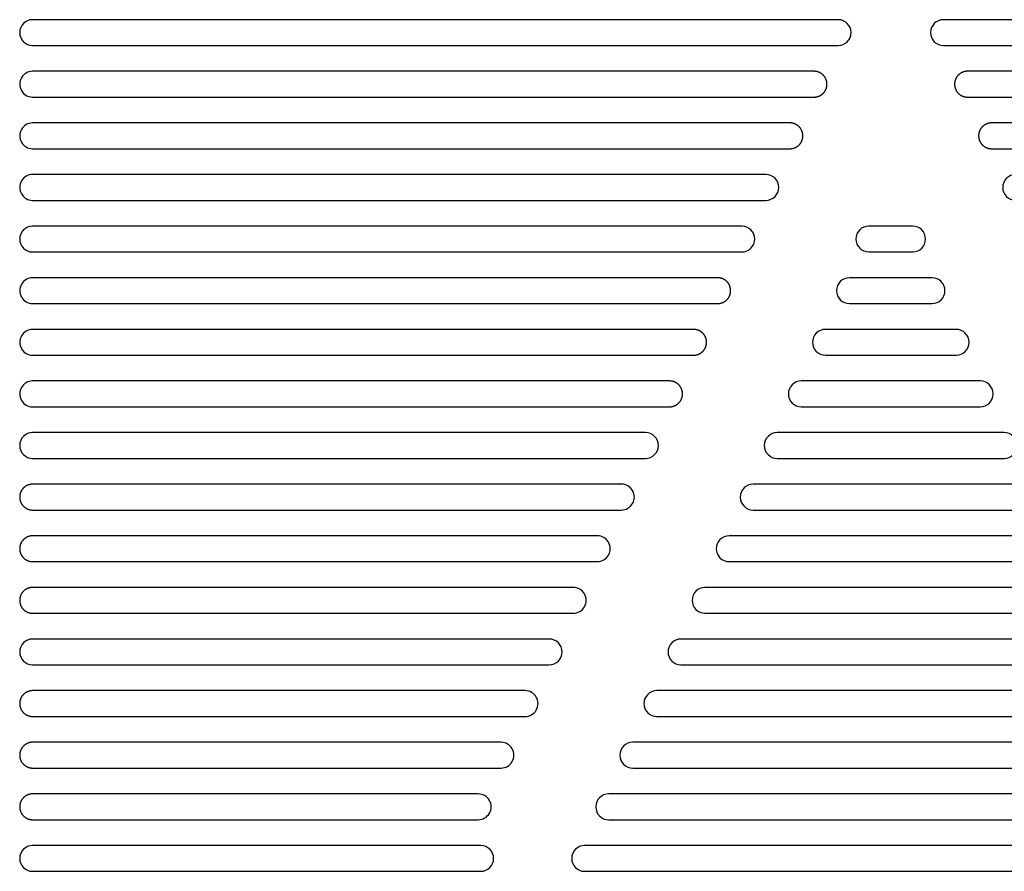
# Model space of a CAD drawing. Extents: x 11880 to 25577, y 6756 to 10446.
# Tile 31 of 87: x 20299 to 20375, y 7417 to 7483. Entities that reach past the tile are written whole.
import ezdxf

# ---------------------------------------------------------------- set-up
doc = ezdxf.new("R2010")
doc.units = 0
doc.header["$MEASUREMENT"] = 0
doc.layers.add('HAIRLINE', color=178, linetype='CONTINUOUS')

msp = doc.modelspace()

# ---------------------------------------------------------------- linework, layer by layer
at = {"layer": 'HAIRLINE'}
for p, q in [((20362.319, 7483.233, 1383.948), (20299.9, 7483.233, 1383.948)), ((20432.9, 7483.233, 1383.948), (20370.475, 7483.233, 1383.948)), ((20299.9, 7481.233, 1383.948), (20362.319, 7481.233, 1383.948)), ((20370.475, 7481.233, 1383.948), (20432.9, 7481.233, 1383.948)), ((20299.9, 7477.233, 1383.948), (20360.453, 7477.233, 1383.948)), ((20372.341, 7477.233, 1383.948), (20432.9, 7477.233, 1383.948)), ((20299.9, 7473.233, 1383.948), (20358.588, 7473.233, 1383.948)), ((20374.207, 7473.233, 1383.948), (20432.9, 7473.233, 1383.948)), ((20356.722, 7471.233, 1383.948), (20299.9, 7471.233, 1383.948)), ((20299.9, 7469.233, 1383.948), (20356.722, 7469.233, 1383.948)), ((20354.856, 7467.233, 1383.948), (20299.9, 7467.233, 1383.948)), ((20368.095, 7467.235, 1383.948), (20364.699, 7467.235, 1383.948)), ((20299.9, 7465.233, 1383.948), (20354.856, 7465.233, 1383.948)), ((20364.699, 7465.235, 1383.948), (20368.095, 7465.235, 1383.948)), ((20369.599, 7463.233, 1383.948), (20363.196, 7463.233, 1383.948)), ((20299.9, 7461.233, 1383.948), (20352.991, 7461.233, 1383.948)), ((20363.196, 7461.233, 1383.948), (20369.599, 7461.233, 1383.948)), ((20371.464, 7459.233, 1383.948), (20361.33, 7459.233, 1383.948)), ((20299.9, 7457.233, 1383.948), (20351.125, 7457.233, 1383.948)), ((20361.33, 7457.233, 1383.948), (20371.464, 7457.233, 1383.948)), ((20373.33, 7455.233, 1383.948), (20359.464, 7455.233, 1383.948)), ((20299.9, 7453.233, 1383.948), (20349.259, 7453.233, 1383.948)), ((20359.464, 7453.233, 1383.948), (20373.33, 7453.233, 1383.948)), ((20347.394, 7451.233, 1383.948), (20299.9, 7451.233, 1383.948)), ((20375.196, 7451.233, 1383.948), (20357.599, 7451.233, 1383.948)), ((20299.9, 7449.233, 1383.948), (20347.394, 7449.233, 1383.948)), ((20357.599, 7449.233, 1383.948), (20375.196, 7449.233, 1383.948)), ((20345.528, 7447.233, 1383.948), (20299.9, 7447.233, 1383.948)), ((20377.062, 7447.233, 1383.948), (20355.733, 7447.233, 1383.948)), ((20355.733, 7445.233, 1383.948), (20377.062, 7445.233, 1383.948)), ((20343.662, 7443.233, 1383.948), (20299.9, 7443.233, 1383.948)), ((20378.927, 7443.233, 1383.948), (20353.867, 7443.233, 1383.948)), ((20353.867, 7441.233, 1383.948), (20378.927, 7441.233, 1383.948)), ((20341.797, 7439.233, 1383.948), (20299.9, 7439.233, 1383.948)), ((20380.793, 7439.233, 1383.948), (20352.002, 7439.233, 1383.948)), ((20352.002, 7437.233, 1383.948), (20380.793, 7437.233, 1383.948)), ((20339.931, 7435.233, 1383.948), (20299.9, 7435.233, 1383.948)), ((20382.659, 7435.233, 1383.948), (20350.136, 7435.233, 1383.948)), ((20299.9, 7433.233, 1383.948), (20339.931, 7433.233, 1383.948)), ((20350.136, 7433.233, 1383.948), (20382.659, 7433.233, 1383.948)), ((20338.065, 7431.233, 1383.948), (20299.9, 7431.233, 1383.948)), ((20384.524, 7431.233, 1383.948), (20348.27, 7431.233, 1383.948)), ((20348.27, 7429.233, 1383.948), (20384.524, 7429.233, 1383.948)), ((20336.2, 7427.233, 1383.948), (20299.9, 7427.233, 1383.948)), ((20386.39, 7427.233, 1383.948), (20346.404, 7427.233, 1383.948)), ((20346.404, 7425.233, 1383.948), (20386.39, 7425.233, 1383.948)), ((20334.429, 7423.233, 1383.948), (20299.9, 7423.233, 1383.948)), ((20388.256, 7423.233, 1383.948), (20344.539, 7423.233, 1383.948)), ((20344.539, 7421.233, 1383.948), (20388.256, 7421.233, 1383.948)), ((20334.627, 7419.233, 1383.948), (20299.9, 7419.233, 1383.948)), ((20390.121, 7419.233, 1383.948), (20342.673, 7419.233, 1383.948)), ((20299.9, 7417.233, 1383.948), (20334.627, 7417.233, 1383.948)), ((20342.673, 7417.233, 1383.948), (20390.121, 7417.233, 1383.948))]:
    msp.add_line(p, q, dxfattribs=at)
for points in [[(20360.453, 7477.233), (20360.476, 7477.233), (20360.498, 7477.234), (20360.521, 7477.235), (20360.543, 7477.237), (20360.566, 7477.239), (20360.589, 7477.242), (20360.612, 7477.246), (20360.635, 7477.25), (20360.659, 7477.254), (20360.682, 7477.259), (20360.705, 7477.265), (20360.729, 7477.272), (20360.752, 7477.279), (20360.775, 7477.286), (20360.798, 7477.294), (20360.822, 7477.303), (20360.845, 7477.313), (20360.867, 7477.323), (20360.89, 7477.333), (20360.913, 7477.345), (20360.935, 7477.357), (20360.957, 7477.369), (20360.979, 7477.382), (20361.001, 7477.396), (20361.022, 7477.41), (20361.043, 7477.425), (20361.064, 7477.441), (20361.084, 7477.457), (20361.104, 7477.473), (20361.123, 7477.49), (20361.142, 7477.508), (20361.161, 7477.526), (20361.179, 7477.544), (20361.196, 7477.563), (20361.213, 7477.583), (20361.23, 7477.603), (20361.246, 7477.623), (20361.261, 7477.644), (20361.276, 7477.664), (20361.29, 7477.686), (20361.304, 7477.707), (20361.317, 7477.729), (20361.33, 7477.751), (20361.342, 7477.774), (20361.353, 7477.796), (20361.364, 7477.819), (20361.374, 7477.842), (20361.383, 7477.865), (20361.392, 7477.888), (20361.4, 7477.911), (20361.408, 7477.935), (20361.415, 7477.958), (20361.421, 7477.981), (20361.427, 7478.004), (20361.432, 7478.028), (20361.437, 7478.051), (20361.441, 7478.074), (20361.444, 7478.097), (20361.447, 7478.12), (20361.449, 7478.143), (20361.451, 7478.166), (20361.452, 7478.188), (20361.453, 7478.211), (20361.453, 7478.233), (20361.453, 7478.255), (20361.452, 7478.278), (20361.451, 7478.3), (20361.449, 7478.323), (20361.447, 7478.346), (20361.444, 7478.369), (20361.441, 7478.392), (20361.437, 7478.415), (20361.432, 7478.438), (20361.427, 7478.461), (20361.421, 7478.485), (20361.415, 7478.508), (20361.408, 7478.531), (20361.4, 7478.555), (20361.392, 7478.578), (20361.383, 7478.601), (20361.374, 7478.624), (20361.364, 7478.647), (20361.353, 7478.67), (20361.342, 7478.692), (20361.33, 7478.715), (20361.317, 7478.737), (20361.304, 7478.759), (20361.29, 7478.78), (20361.276, 7478.801), (20361.261, 7478.822), (20361.246, 7478.843), (20361.23, 7478.863), (20361.213, 7478.883), (20361.196, 7478.903), (20361.179, 7478.922), (20361.161, 7478.94), (20361.142, 7478.958), (20361.123, 7478.976), (20361.104, 7478.993), (20361.084, 7479.009), (20361.064, 7479.025), (20361.043, 7479.041), (20361.022, 7479.056), (20361.001, 7479.07), (20360.979, 7479.084), (20360.957, 7479.097), (20360.935, 7479.109), (20360.913, 7479.121), (20360.89, 7479.133), (20360.867, 7479.143), (20360.845, 7479.153), (20360.822, 7479.163), (20360.798, 7479.172), (20360.775, 7479.18), (20360.752, 7479.187), (20360.729, 7479.194), (20360.705, 7479.201), (20360.682, 7479.207), (20360.659, 7479.212), (20360.635, 7479.216), (20360.612, 7479.22), (20360.589, 7479.224), (20360.566, 7479.227), (20360.543, 7479.229), (20360.521, 7479.231), (20360.498, 7479.232), (20360.476, 7479.233), (20299.9, 7479.233)], [(20432.9, 7479.233), (20372.319, 7479.233), (20372.296, 7479.232), (20372.274, 7479.231), (20372.251, 7479.229), (20372.228, 7479.227), (20372.205, 7479.224), (20372.182, 7479.22), (20372.159, 7479.216), (20372.136, 7479.212), (20372.112, 7479.207), (20372.089, 7479.201), (20372.066, 7479.194), (20372.042, 7479.187), (20372.019, 7479.18), (20371.996, 7479.172), (20371.973, 7479.163), (20371.95, 7479.153), (20371.927, 7479.143), (20371.904, 7479.133), (20371.882, 7479.121), (20371.859, 7479.109), (20371.837, 7479.097), (20371.815, 7479.084), (20371.794, 7479.07), (20371.772, 7479.056), (20371.751, 7479.041), (20371.731, 7479.025), (20371.711, 7479.009), (20371.691, 7478.993), (20371.671, 7478.976), (20371.652, 7478.958), (20371.634, 7478.94), (20371.616, 7478.922), (20371.598, 7478.903), (20371.581, 7478.883), (20371.565, 7478.863), (20371.549, 7478.843), (20371.533, 7478.822), (20371.518, 7478.801), (20371.504, 7478.78), (20371.49, 7478.759), (20371.477, 7478.737), (20371.465, 7478.715), (20371.453, 7478.692), (20371.441, 7478.67), (20371.431, 7478.647), (20371.421, 7478.624), (20371.411, 7478.601), (20371.402, 7478.578), (20371.394, 7478.555), (20371.387, 7478.531), (20371.38, 7478.508), (20371.373, 7478.485), (20371.367, 7478.461), (20371.362, 7478.438), (20371.358, 7478.415), (20371.354, 7478.392), (20371.35, 7478.369), (20371.347, 7478.346), (20371.345, 7478.323), (20371.343, 7478.3), (20371.342, 7478.278), (20371.341, 7478.255), (20371.341, 7478.233), (20371.341, 7478.211), (20371.342, 7478.188), (20371.343, 7478.166), (20371.345, 7478.143), (20371.347, 7478.12), (20371.35, 7478.097), (20371.354, 7478.074), (20371.358, 7478.051), (20371.362, 7478.028), (20371.367, 7478.004), (20371.373, 7477.981), (20371.38, 7477.958), (20371.387, 7477.935), (20371.394, 7477.911), (20371.402, 7477.888), (20371.411, 7477.865), (20371.421, 7477.842), (20371.431, 7477.819), (20371.441, 7477.796), (20371.453, 7477.774), (20371.465, 7477.751), (20371.477, 7477.729), (20371.49, 7477.707), (20371.504, 7477.686), (20371.518, 7477.664), (20371.533, 7477.644), (20371.549, 7477.623), (20371.565, 7477.603), (20371.581, 7477.583), (20371.598, 7477.563), (20371.616, 7477.544), (20371.634, 7477.526), (20371.652, 7477.508), (20371.671, 7477.49), (20371.691, 7477.473), (20371.711, 7477.457), (20371.731, 7477.441), (20371.751, 7477.425), (20371.772, 7477.41), (20371.794, 7477.396), (20371.815, 7477.382), (20371.837, 7477.369), (20371.859, 7477.357), (20371.882, 7477.345), (20371.904, 7477.333), (20371.927, 7477.323), (20371.95, 7477.313), (20371.973, 7477.303), (20371.996, 7477.294), (20372.019, 7477.286), (20372.042, 7477.279), (20372.066, 7477.272), (20372.089, 7477.265), (20372.112, 7477.259), (20372.136, 7477.254), (20372.159, 7477.25), (20372.182, 7477.246), (20372.205, 7477.242), (20372.228, 7477.239), (20372.251, 7477.237), (20372.274, 7477.235), (20372.296, 7477.234), (20372.319, 7477.233), (20372.341, 7477.233)], [(20358.588, 7473.233), (20358.61, 7473.233), (20358.632, 7473.234), (20358.655, 7473.235), (20358.678, 7473.237), (20358.7, 7473.239), (20358.723, 7473.242), (20358.747, 7473.246), (20358.77, 7473.25), (20358.793, 7473.254), (20358.816, 7473.259), (20358.84, 7473.265), (20358.863, 7473.272), (20358.886, 7473.279), (20358.91, 7473.286), (20358.933, 7473.294), (20358.956, 7473.303), (20358.979, 7473.313), (20359.002, 7473.323), (20359.025, 7473.333), (20359.047, 7473.345), (20359.069, 7473.357), (20359.092, 7473.369), (20359.113, 7473.382), (20359.135, 7473.396), (20359.156, 7473.41), (20359.177, 7473.425), (20359.198, 7473.441), (20359.218, 7473.457), (20359.238, 7473.473), (20359.257, 7473.49), (20359.276, 7473.508), (20359.295, 7473.526), (20359.313, 7473.544), (20359.331, 7473.563), (20359.348, 7473.583), (20359.364, 7473.603), (20359.38, 7473.623), (20359.396, 7473.644), (20359.41, 7473.665), (20359.425, 7473.686), (20359.438, 7473.707), (20359.452, 7473.729), (20359.464, 7473.751), (20359.476, 7473.774), (20359.487, 7473.796), (20359.498, 7473.819), (20359.508, 7473.842), (20359.518, 7473.865), (20359.526, 7473.888), (20359.535, 7473.911), (20359.542, 7473.935), (20359.549, 7473.958), (20359.556, 7473.981), (20359.561, 7474.004), (20359.566, 7474.028), (20359.571, 7474.051), (20359.575, 7474.074), (20359.579, 7474.097), (20359.581, 7474.12), (20359.584, 7474.143), (20359.586, 7474.166), (20359.587, 7474.188), (20359.588, 7474.211), (20359.588, 7474.233), (20359.588, 7474.255), (20359.587, 7474.278), (20359.586, 7474.3), (20359.584, 7474.323), (20359.581, 7474.346), (20359.579, 7474.369), (20359.575, 7474.392), (20359.571, 7474.415), (20359.566, 7474.438), (20359.561, 7474.462), (20359.556, 7474.485), (20359.549, 7474.508), (20359.542, 7474.531), (20359.535, 7474.555), (20359.526, 7474.578), (20359.518, 7474.601), (20359.508, 7474.624), (20359.498, 7474.647), (20359.487, 7474.67), (20359.476, 7474.692), (20359.464, 7474.715), (20359.452, 7474.737), (20359.438, 7474.759), (20359.425, 7474.78), (20359.41, 7474.801), (20359.396, 7474.822), (20359.38, 7474.843), (20359.364, 7474.863), (20359.348, 7474.883), (20359.331, 7474.903), (20359.313, 7474.922), (20359.295, 7474.94), (20359.276, 7474.958), (20359.257, 7474.976), (20359.238, 7474.993), (20359.218, 7475.009), (20359.198, 7475.025), (20359.177, 7475.041), (20359.156, 7475.056), (20359.135, 7475.07), (20359.113, 7475.084), (20359.092, 7475.097), (20359.069, 7475.109), (20359.047, 7475.121), (20359.025, 7475.133), (20359.002, 7475.143), (20358.979, 7475.153), (20358.956, 7475.163), (20358.933, 7475.172), (20358.91, 7475.18), (20358.886, 7475.187), (20358.863, 7475.194), (20358.84, 7475.201), (20358.816, 7475.207), (20358.793, 7475.212), (20358.77, 7475.216), (20358.747, 7475.22), (20358.723, 7475.224), (20358.7, 7475.227), (20358.678, 7475.229), (20358.655, 7475.231), (20358.632, 7475.232), (20358.61, 7475.233), (20299.9, 7475.233)], [(20432.9, 7475.233), (20374.184, 7475.233), (20374.162, 7475.232), (20374.139, 7475.231), (20374.117, 7475.229), (20374.094, 7475.227), (20374.071, 7475.224), (20374.048, 7475.22), (20374.025, 7475.216), (20374.001, 7475.212), (20373.978, 7475.207), (20373.955, 7475.201), (20373.931, 7475.194), (20373.908, 7475.187), (20373.885, 7475.18), (20373.862, 7475.172), (20373.839, 7475.163), (20373.816, 7475.153), (20373.793, 7475.143), (20373.77, 7475.133), (20373.747, 7475.121), (20373.725, 7475.109), (20373.703, 7475.097), (20373.681, 7475.084), (20373.659, 7475.07), (20373.638, 7475.056), (20373.617, 7475.041), (20373.597, 7475.025), (20373.576, 7475.009), (20373.556, 7474.993), (20373.537, 7474.976), (20373.518, 7474.958), (20373.5, 7474.94), (20373.481, 7474.922), (20373.464, 7474.903), (20373.447, 7474.883), (20373.43, 7474.863), (20373.414, 7474.843), (20373.399, 7474.822), (20373.384, 7474.801), (20373.37, 7474.78), (20373.356, 7474.759), (20373.343, 7474.737), (20373.33, 7474.715), (20373.318, 7474.692), (20373.307, 7474.67), (20373.296, 7474.647), (20373.286, 7474.624), (20373.277, 7474.601), (20373.268, 7474.578), (20373.26, 7474.555), (20373.252, 7474.531), (20373.245, 7474.508), (20373.239, 7474.485), (20373.233, 7474.462), (20373.228, 7474.438), (20373.223, 7474.415), (20373.219, 7474.392), (20373.216, 7474.369), (20373.213, 7474.346), (20373.211, 7474.323), (20373.209, 7474.3), (20373.208, 7474.278), (20373.207, 7474.255), (20373.207, 7474.233), (20373.207, 7474.211), (20373.208, 7474.188), (20373.209, 7474.166), (20373.211, 7474.143), (20373.213, 7474.12), (20373.216, 7474.097), (20373.219, 7474.074), (20373.223, 7474.051), (20373.228, 7474.028), (20373.233, 7474.004), (20373.239, 7473.981), (20373.245, 7473.958), (20373.252, 7473.935), (20373.26, 7473.911), (20373.268, 7473.888), (20373.277, 7473.865), (20373.286, 7473.842), (20373.296, 7473.819), (20373.307, 7473.796), (20373.318, 7473.774), (20373.33, 7473.751), (20373.343, 7473.729), (20373.356, 7473.707), (20373.37, 7473.686), (20373.384, 7473.665), (20373.399, 7473.644), (20373.414, 7473.623), (20373.43, 7473.603), (20373.447, 7473.583), (20373.464, 7473.563), (20373.481, 7473.544), (20373.5, 7473.526), (20373.518, 7473.508), (20373.537, 7473.49), (20373.556, 7473.473), (20373.576, 7473.457), (20373.597, 7473.441), (20373.617, 7473.425), (20373.638, 7473.41), (20373.659, 7473.396), (20373.681, 7473.382), (20373.703, 7473.369), (20373.725, 7473.357), (20373.747, 7473.345), (20373.77, 7473.333), (20373.793, 7473.323), (20373.816, 7473.313), (20373.839, 7473.303), (20373.862, 7473.294), (20373.885, 7473.286), (20373.908, 7473.279), (20373.931, 7473.272), (20373.955, 7473.265), (20373.978, 7473.259), (20374.001, 7473.254), (20374.025, 7473.25), (20374.048, 7473.246), (20374.071, 7473.242), (20374.094, 7473.239), (20374.117, 7473.237), (20374.139, 7473.235), (20374.162, 7473.234), (20374.184, 7473.233), (20374.207, 7473.233)], [(20352.991, 7461.233), (20353.013, 7461.233), (20353.035, 7461.234), (20353.058, 7461.235), (20353.081, 7461.237), (20353.103, 7461.239), (20353.126, 7461.242), (20353.15, 7461.246), (20353.173, 7461.25), (20353.196, 7461.254), (20353.219, 7461.259), (20353.243, 7461.265), (20353.266, 7461.272), (20353.289, 7461.279), (20353.312, 7461.286), (20353.336, 7461.294), (20353.359, 7461.303), (20353.382, 7461.313), (20353.405, 7461.323), (20353.427, 7461.333), (20353.45, 7461.345), (20353.472, 7461.357), (20353.494, 7461.369), (20353.516, 7461.382), (20353.538, 7461.396), (20353.559, 7461.41), (20353.58, 7461.425), (20353.601, 7461.441), (20353.621, 7461.457), (20353.641, 7461.473), (20353.66, 7461.49), (20353.679, 7461.508), (20353.698, 7461.526), (20353.716, 7461.544), (20353.733, 7461.563), (20353.751, 7461.583), (20353.767, 7461.603), (20353.783, 7461.623), (20353.799, 7461.644), (20353.813, 7461.665), (20353.828, 7461.686), (20353.841, 7461.707), (20353.855, 7461.729), (20353.867, 7461.751), (20353.879, 7461.774), (20353.89, 7461.796), (20353.901, 7461.819), (20353.911, 7461.842), (20353.921, 7461.865), (20353.929, 7461.888), (20353.938, 7461.911), (20353.945, 7461.935), (20353.952, 7461.958), (20353.958, 7461.981), (20353.964, 7462.005), (20353.969, 7462.028), (20353.974, 7462.051), (20353.978, 7462.074), (20353.981, 7462.097), (20353.984, 7462.12), (20353.987, 7462.143), (20353.988, 7462.166), (20353.99, 7462.188), (20353.99, 7462.211), (20353.991, 7462.233), (20353.99, 7462.255), (20353.99, 7462.278), (20353.988, 7462.3), (20353.987, 7462.323), (20353.984, 7462.346), (20353.981, 7462.369), (20353.978, 7462.392), (20353.974, 7462.415), (20353.969, 7462.438), (20353.964, 7462.462), (20353.958, 7462.485), (20353.952, 7462.508), (20353.945, 7462.532), (20353.938, 7462.555), (20353.929, 7462.578), (20353.921, 7462.601), (20353.911, 7462.624), (20353.901, 7462.647), (20353.89, 7462.67), (20353.879, 7462.692), (20353.867, 7462.715), (20353.855, 7462.737), (20353.841, 7462.759), (20353.828, 7462.78), (20353.813, 7462.802), (20353.799, 7462.822), (20353.783, 7462.843), (20353.767, 7462.863), (20353.751, 7462.883), (20353.733, 7462.903), (20353.716, 7462.922), (20353.698, 7462.94), (20353.679, 7462.958), (20353.66, 7462.976), (20353.641, 7462.993), (20353.621, 7463.009), (20353.601, 7463.025), (20353.58, 7463.041), (20353.559, 7463.056), (20353.538, 7463.07), (20353.516, 7463.084), (20353.494, 7463.097), (20353.472, 7463.109), (20353.45, 7463.121), (20353.427, 7463.133), (20353.405, 7463.143), (20353.382, 7463.153), (20353.359, 7463.163), (20353.336, 7463.172), (20353.312, 7463.18), (20353.289, 7463.187), (20353.266, 7463.194), (20353.243, 7463.201), (20353.219, 7463.207), (20353.196, 7463.212), (20353.173, 7463.216), (20353.15, 7463.22), (20353.126, 7463.224), (20353.103, 7463.227), (20353.081, 7463.229), (20353.058, 7463.231), (20353.035, 7463.232), (20353.013, 7463.233), (20299.9, 7463.233)], [(20351.125, 7457.233), (20351.147, 7457.233), (20351.17, 7457.234), (20351.192, 7457.235), (20351.215, 7457.237), (20351.238, 7457.239), (20351.261, 7457.242), (20351.284, 7457.246), (20351.307, 7457.25), (20351.33, 7457.254), (20351.354, 7457.26), (20351.377, 7457.265), (20351.4, 7457.272), (20351.424, 7457.279), (20351.447, 7457.286), (20351.47, 7457.294), (20351.493, 7457.303), (20351.516, 7457.313), (20351.539, 7457.323), (20351.562, 7457.333), (20351.584, 7457.345), (20351.607, 7457.357), (20351.629, 7457.369), (20351.651, 7457.382), (20351.672, 7457.396), (20351.694, 7457.41), (20351.714, 7457.425), (20351.735, 7457.441), (20351.755, 7457.457), (20351.775, 7457.473), (20351.795, 7457.49), (20351.814, 7457.508), (20351.832, 7457.526), (20351.85, 7457.544), (20351.868, 7457.563), (20351.885, 7457.583), (20351.901, 7457.603), (20351.917, 7457.623), (20351.933, 7457.644), (20351.948, 7457.665), (20351.962, 7457.686), (20351.976, 7457.707), (20351.989, 7457.729), (20352.001, 7457.751), (20352.013, 7457.774), (20352.025, 7457.796), (20352.035, 7457.819), (20352.045, 7457.842), (20352.055, 7457.865), (20352.064, 7457.888), (20352.072, 7457.911), (20352.079, 7457.935), (20352.086, 7457.958), (20352.093, 7457.981), (20352.099, 7458.005), (20352.104, 7458.028), (20352.108, 7458.051), (20352.112, 7458.074), (20352.116, 7458.097), (20352.119, 7458.12), (20352.121, 7458.143), (20352.123, 7458.166), (20352.124, 7458.188), (20352.125, 7458.211), (20352.125, 7458.233), (20352.125, 7458.255), (20352.124, 7458.278), (20352.123, 7458.3), (20352.121, 7458.323), (20352.119, 7458.346), (20352.116, 7458.369), (20352.112, 7458.392), (20352.108, 7458.415), (20352.104, 7458.438), (20352.099, 7458.462), (20352.093, 7458.485), (20352.086, 7458.508), (20352.079, 7458.532), (20352.072, 7458.555), (20352.064, 7458.578), (20352.055, 7458.601), (20352.045, 7458.624), (20352.035, 7458.647), (20352.025, 7458.67), (20352.013, 7458.692), (20352.001, 7458.715), (20351.989, 7458.737), (20351.976, 7458.759), (20351.962, 7458.78), (20351.948, 7458.802), (20351.933, 7458.823), (20351.917, 7458.843), (20351.901, 7458.863), (20351.885, 7458.883), (20351.868, 7458.903), (20351.85, 7458.922), (20351.832, 7458.94), (20351.814, 7458.958), (20351.795, 7458.976), (20351.775, 7458.993), (20351.755, 7459.009), (20351.735, 7459.025), (20351.714, 7459.041), (20351.694, 7459.056), (20351.672, 7459.07), (20351.651, 7459.084), (20351.629, 7459.097), (20351.607, 7459.109), (20351.584, 7459.121), (20351.562, 7459.133), (20351.539, 7459.143), (20351.516, 7459.153), (20351.493, 7459.163), (20351.47, 7459.172), (20351.447, 7459.18), (20351.424, 7459.187), (20351.4, 7459.194), (20351.377, 7459.201), (20351.354, 7459.207), (20351.33, 7459.212), (20351.307, 7459.216), (20351.284, 7459.22), (20351.261, 7459.224), (20351.238, 7459.227), (20351.215, 7459.229), (20351.192, 7459.231), (20351.17, 7459.232), (20351.147, 7459.233), (20299.9, 7459.233)], [(20349.259, 7453.233), (20349.282, 7453.233), (20349.304, 7453.234), (20349.326, 7453.235), (20349.349, 7453.237), (20349.372, 7453.239), (20349.395, 7453.242), (20349.418, 7453.246), (20349.441, 7453.25), (20349.465, 7453.254), (20349.488, 7453.26), (20349.511, 7453.265), (20349.535, 7453.272), (20349.558, 7453.279), (20349.581, 7453.286), (20349.604, 7453.294), (20349.627, 7453.303), (20349.65, 7453.313), (20349.673, 7453.323), (20349.696, 7453.333), (20349.719, 7453.345), (20349.741, 7453.357), (20349.763, 7453.369), (20349.785, 7453.382), (20349.807, 7453.396), (20349.828, 7453.41), (20349.849, 7453.425), (20349.869, 7453.441), (20349.89, 7453.457), (20349.909, 7453.473), (20349.929, 7453.49), (20349.948, 7453.508), (20349.966, 7453.526), (20349.985, 7453.544), (20350.002, 7453.563), (20350.019, 7453.583), (20350.036, 7453.603), (20350.052, 7453.623), (20350.067, 7453.644), (20350.082, 7453.665), (20350.096, 7453.686), (20350.11, 7453.707), (20350.123, 7453.729), (20350.136, 7453.751), (20350.148, 7453.774), (20350.159, 7453.796), (20350.17, 7453.819), (20350.18, 7453.842), (20350.189, 7453.865), (20350.198, 7453.888), (20350.206, 7453.911), (20350.214, 7453.935), (20350.221, 7453.958), (20350.227, 7453.981), (20350.233, 7454.005), (20350.238, 7454.028), (20350.243, 7454.051), (20350.247, 7454.074), (20350.25, 7454.097), (20350.253, 7454.12), (20350.255, 7454.143), (20350.257, 7454.166), (20350.258, 7454.188), (20350.259, 7454.211), (20350.259, 7454.233), (20350.259, 7454.255), (20350.258, 7454.278), (20350.257, 7454.3), (20350.255, 7454.323), (20350.253, 7454.346), (20350.25, 7454.369), (20350.247, 7454.392), (20350.243, 7454.415), (20350.238, 7454.438), (20350.233, 7454.462), (20350.227, 7454.485), (20350.221, 7454.508), (20350.214, 7454.532), (20350.206, 7454.555), (20350.198, 7454.578), (20350.189, 7454.601), (20350.18, 7454.624), (20350.17, 7454.647), (20350.159, 7454.67), (20350.148, 7454.692), (20350.136, 7454.715), (20350.123, 7454.737), (20350.11, 7454.759), (20350.096, 7454.78), (20350.082, 7454.802), (20350.067, 7454.823), (20350.052, 7454.843), (20350.036, 7454.863), (20350.019, 7454.883), (20350.002, 7454.903), (20349.985, 7454.922), (20349.966, 7454.94), (20349.948, 7454.958), (20349.929, 7454.976), (20349.909, 7454.993), (20349.89, 7455.009), (20349.869, 7455.025), (20349.849, 7455.041), (20349.828, 7455.056), (20349.807, 7455.07), (20349.785, 7455.084), (20349.763, 7455.097), (20349.741, 7455.109), (20349.719, 7455.121), (20349.696, 7455.133), (20349.673, 7455.143), (20349.65, 7455.153), (20349.627, 7455.163), (20349.604, 7455.172), (20349.581, 7455.18), (20349.558, 7455.187), (20349.535, 7455.194), (20349.511, 7455.201), (20349.488, 7455.207), (20349.465, 7455.212), (20349.441, 7455.216), (20349.418, 7455.22), (20349.395, 7455.224), (20349.372, 7455.227), (20349.349, 7455.229), (20349.326, 7455.231), (20349.304, 7455.232), (20349.282, 7455.233), (20299.9, 7455.233)], [(20299.9, 7447.233), (20299.878, 7447.233), (20299.855, 7447.232), (20299.833, 7447.231), (20299.81, 7447.229), (20299.787, 7447.227), (20299.764, 7447.224), (20299.741, 7447.22), (20299.718, 7447.216), (20299.695, 7447.212), (20299.671, 7447.207), (20299.648, 7447.201), (20299.625, 7447.195), (20299.601, 7447.188), (20299.578, 7447.18), (20299.555, 7447.172), (20299.532, 7447.163), (20299.509, 7447.153), (20299.486, 7447.143), (20299.463, 7447.133), (20299.44, 7447.121), (20299.418, 7447.11), (20299.396, 7447.097), (20299.374, 7447.084), (20299.353, 7447.07), (20299.331, 7447.056), (20299.31, 7447.041), (20299.29, 7447.025), (20299.269, 7447.009), (20299.25, 7446.993), (20299.23, 7446.976), (20299.211, 7446.958), (20299.193, 7446.94), (20299.175, 7446.922), (20299.157, 7446.903), (20299.14, 7446.883), (20299.123, 7446.863), (20299.107, 7446.843), (20299.092, 7446.823), (20299.077, 7446.802), (20299.063, 7446.78), (20299.049, 7446.759), (20299.036, 7446.737), (20299.023, 7446.715), (20299.011, 7446.692), (20299, 7446.67), (20298.99, 7446.647), (20298.979, 7446.624), (20298.97, 7446.601), (20298.961, 7446.578), (20298.953, 7446.555), (20298.945, 7446.532), (20298.938, 7446.508), (20298.932, 7446.485), (20298.926, 7446.462), (20298.921, 7446.438), (20298.916, 7446.415), (20298.912, 7446.392), (20298.909, 7446.369), (20298.906, 7446.346), (20298.904, 7446.323), (20298.902, 7446.3), (20298.901, 7446.278), (20298.9, 7446.255), (20298.9, 7446.233), (20298.9, 7446.211), (20298.901, 7446.189), (20298.902, 7446.166), (20298.904, 7446.143), (20298.906, 7446.12), (20298.909, 7446.097), (20298.912, 7446.074), (20298.916, 7446.051), (20298.921, 7446.028), (20298.926, 7446.005), (20298.932, 7445.981), (20298.938, 7445.958), (20298.945, 7445.935), (20298.953, 7445.911), (20298.961, 7445.888), (20298.97, 7445.865), (20298.979, 7445.842), (20298.99, 7445.819), (20299, 7445.796), (20299.011, 7445.774), (20299.023, 7445.751), (20299.036, 7445.729), (20299.049, 7445.708), (20299.063, 7445.686), (20299.077, 7445.665), (20299.092, 7445.644), (20299.107, 7445.623), (20299.123, 7445.603), (20299.14, 7445.583), (20299.157, 7445.564), (20299.175, 7445.545), (20299.193, 7445.526), (20299.211, 7445.508), (20299.23, 7445.49), (20299.25, 7445.473), (20299.269, 7445.457), (20299.29, 7445.441), (20299.31, 7445.425), (20299.331, 7445.41), (20299.353, 7445.396), (20299.374, 7445.382), (20299.396, 7445.369), (20299.418, 7445.357), (20299.44, 7445.345), (20299.463, 7445.334), (20299.486, 7445.323), (20299.509, 7445.313), (20299.532, 7445.303), (20299.555, 7445.295), (20299.578, 7445.286), (20299.601, 7445.279), (20299.625, 7445.272), (20299.648, 7445.265), (20299.671, 7445.26), (20299.695, 7445.254), (20299.718, 7445.25), (20299.741, 7445.246), (20299.764, 7445.242), (20299.787, 7445.24), (20299.81, 7445.237), (20299.833, 7445.235), (20299.855, 7445.234), (20299.878, 7445.233), (20345.528, 7445.233)], [(20299.9, 7443.233), (20299.878, 7443.233), (20299.855, 7443.232), (20299.833, 7443.231), (20299.81, 7443.229), (20299.787, 7443.227), (20299.764, 7443.224), (20299.741, 7443.22), (20299.718, 7443.216), (20299.695, 7443.212), (20299.671, 7443.207), (20299.648, 7443.201), (20299.625, 7443.195), (20299.601, 7443.188), (20299.578, 7443.18), (20299.555, 7443.172), (20299.532, 7443.163), (20299.509, 7443.153), (20299.486, 7443.143), (20299.463, 7443.133), (20299.44, 7443.121), (20299.418, 7443.11), (20299.396, 7443.097), (20299.374, 7443.084), (20299.353, 7443.07), (20299.331, 7443.056), (20299.31, 7443.041), (20299.29, 7443.025), (20299.269, 7443.009), (20299.25, 7442.993), (20299.23, 7442.976), (20299.211, 7442.958), (20299.193, 7442.94), (20299.175, 7442.922), (20299.157, 7442.903), (20299.14, 7442.883), (20299.123, 7442.863), (20299.107, 7442.843), (20299.092, 7442.823), (20299.077, 7442.802), (20299.063, 7442.78), (20299.049, 7442.759), (20299.036, 7442.737), (20299.023, 7442.715), (20299.011, 7442.692), (20299, 7442.67), (20298.99, 7442.647), (20298.979, 7442.624), (20298.97, 7442.601), (20298.961, 7442.578), (20298.953, 7442.555), (20298.945, 7442.532), (20298.938, 7442.508), (20298.932, 7442.485), (20298.926, 7442.462), (20298.921, 7442.438), (20298.916, 7442.415), (20298.912, 7442.392), (20298.909, 7442.369), (20298.906, 7442.346), (20298.904, 7442.323), (20298.902, 7442.3), (20298.901, 7442.278), (20298.9, 7442.255), (20298.9, 7442.233), (20298.9, 7442.211), (20298.901, 7442.189), (20298.902, 7442.166), (20298.904, 7442.143), (20298.906, 7442.12), (20298.909, 7442.097), (20298.912, 7442.074), (20298.916, 7442.051), (20298.921, 7442.028), (20298.926, 7442.005), (20298.932, 7441.981), (20298.938, 7441.958), (20298.945, 7441.935), (20298.953, 7441.911), (20298.961, 7441.888), (20298.97, 7441.865), (20298.979, 7441.842), (20298.99, 7441.819), (20299, 7441.796), (20299.011, 7441.774), (20299.023, 7441.751), (20299.036, 7441.729), (20299.049, 7441.708), (20299.063, 7441.686), (20299.077, 7441.665), (20299.092, 7441.644), (20299.107, 7441.623), (20299.123, 7441.603), (20299.14, 7441.583), (20299.157, 7441.564), (20299.175, 7441.545), (20299.193, 7441.526), (20299.211, 7441.508), (20299.23, 7441.49), (20299.25, 7441.473), (20299.269, 7441.457), (20299.29, 7441.441), (20299.31, 7441.425), (20299.331, 7441.41), (20299.353, 7441.396), (20299.374, 7441.382), (20299.396, 7441.369), (20299.418, 7441.357), (20299.44, 7441.345), (20299.463, 7441.334), (20299.486, 7441.323), (20299.509, 7441.313), (20299.532, 7441.303), (20299.555, 7441.295), (20299.578, 7441.286), (20299.601, 7441.279), (20299.625, 7441.272), (20299.648, 7441.265), (20299.671, 7441.26), (20299.695, 7441.254), (20299.718, 7441.25), (20299.741, 7441.246), (20299.764, 7441.242), (20299.787, 7441.24), (20299.81, 7441.237), (20299.833, 7441.235), (20299.855, 7441.234), (20299.878, 7441.233), (20343.662, 7441.233)], [(20299.9, 7439.233), (20299.878, 7439.233), (20299.855, 7439.232), (20299.833, 7439.231), (20299.81, 7439.229), (20299.787, 7439.227), (20299.764, 7439.224), (20299.741, 7439.22), (20299.718, 7439.216), (20299.695, 7439.212), (20299.671, 7439.207), (20299.648, 7439.201), (20299.625, 7439.195), (20299.601, 7439.188), (20299.578, 7439.18), (20299.555, 7439.172), (20299.532, 7439.163), (20299.509, 7439.153), (20299.486, 7439.143), (20299.463, 7439.133), (20299.44, 7439.121), (20299.418, 7439.11), (20299.396, 7439.097), (20299.374, 7439.084), (20299.353, 7439.07), (20299.331, 7439.056), (20299.31, 7439.041), (20299.29, 7439.025), (20299.269, 7439.009), (20299.25, 7438.993), (20299.23, 7438.976), (20299.211, 7438.958), (20299.193, 7438.94), (20299.175, 7438.922), (20299.157, 7438.903), (20299.14, 7438.883), (20299.123, 7438.863), (20299.107, 7438.843), (20299.092, 7438.823), (20299.077, 7438.802), (20299.063, 7438.78), (20299.049, 7438.759), (20299.036, 7438.737), (20299.023, 7438.715), (20299.011, 7438.692), (20299, 7438.67), (20298.99, 7438.647), (20298.979, 7438.624), (20298.97, 7438.601), (20298.961, 7438.578), (20298.953, 7438.555), (20298.945, 7438.532), (20298.938, 7438.508), (20298.932, 7438.485), (20298.926, 7438.462), (20298.921, 7438.438), (20298.916, 7438.415), (20298.912, 7438.392), (20298.909, 7438.369), (20298.906, 7438.346), (20298.904, 7438.323), (20298.902, 7438.3), (20298.901, 7438.278), (20298.9, 7438.255), (20298.9, 7438.233), (20298.9, 7438.211), (20298.901, 7438.189), (20298.902, 7438.166), (20298.904, 7438.143), (20298.906, 7438.12), (20298.909, 7438.097), (20298.912, 7438.074), (20298.916, 7438.051), (20298.921, 7438.028), (20298.926, 7438.005), (20298.932, 7437.981), (20298.938, 7437.958), (20298.945, 7437.935), (20298.953, 7437.911), (20298.961, 7437.888), (20298.97, 7437.865), (20298.979, 7437.842), (20298.99, 7437.819), (20299, 7437.796), (20299.011, 7437.774), (20299.023, 7437.751), (20299.036, 7437.729), (20299.049, 7437.708), (20299.063, 7437.686), (20299.077, 7437.665), (20299.092, 7437.644), (20299.107, 7437.623), (20299.123, 7437.603), (20299.14, 7437.583), (20299.157, 7437.564), (20299.175, 7437.545), (20299.193, 7437.526), (20299.211, 7437.508), (20299.23, 7437.49), (20299.25, 7437.473), (20299.269, 7437.457), (20299.29, 7437.441), (20299.31, 7437.425), (20299.331, 7437.41), (20299.353, 7437.396), (20299.374, 7437.382), (20299.396, 7437.369), (20299.418, 7437.357), (20299.44, 7437.345), (20299.463, 7437.334), (20299.486, 7437.323), (20299.509, 7437.313), (20299.532, 7437.303), (20299.555, 7437.295), (20299.578, 7437.286), (20299.601, 7437.279), (20299.625, 7437.272), (20299.648, 7437.265), (20299.671, 7437.26), (20299.695, 7437.254), (20299.718, 7437.25), (20299.741, 7437.246), (20299.764, 7437.242), (20299.787, 7437.24), (20299.81, 7437.237), (20299.833, 7437.235), (20299.855, 7437.234), (20299.878, 7437.233), (20341.797, 7437.233)], [(20299.9, 7431.233), (20299.878, 7431.233), (20299.855, 7431.232), (20299.833, 7431.231), (20299.81, 7431.229), (20299.787, 7431.227), (20299.764, 7431.224), (20299.741, 7431.221), (20299.718, 7431.216), (20299.695, 7431.212), (20299.671, 7431.207), (20299.648, 7431.201), (20299.625, 7431.195), (20299.601, 7431.188), (20299.578, 7431.18), (20299.555, 7431.172), (20299.532, 7431.163), (20299.509, 7431.154), (20299.486, 7431.143), (20299.463, 7431.133), (20299.44, 7431.121), (20299.418, 7431.11), (20299.396, 7431.097), (20299.374, 7431.084), (20299.353, 7431.07), (20299.331, 7431.056), (20299.31, 7431.041), (20299.29, 7431.026), (20299.269, 7431.01), (20299.25, 7430.993), (20299.23, 7430.976), (20299.211, 7430.958), (20299.193, 7430.94), (20299.175, 7430.922), (20299.157, 7430.903), (20299.14, 7430.883), (20299.123, 7430.863), (20299.107, 7430.843), (20299.092, 7430.823), (20299.077, 7430.802), (20299.063, 7430.78), (20299.049, 7430.759), (20299.036, 7430.737), (20299.023, 7430.715), (20299.011, 7430.692), (20299, 7430.67), (20298.99, 7430.647), (20298.979, 7430.624), (20298.97, 7430.601), (20298.961, 7430.578), (20298.953, 7430.555), (20298.945, 7430.532), (20298.938, 7430.508), (20298.932, 7430.485), (20298.926, 7430.462), (20298.921, 7430.438), (20298.916, 7430.415), (20298.912, 7430.392), (20298.909, 7430.369), (20298.906, 7430.346), (20298.904, 7430.323), (20298.902, 7430.3), (20298.901, 7430.278), (20298.9, 7430.255), (20298.9, 7430.233), (20298.9, 7430.211), (20298.901, 7430.189), (20298.902, 7430.166), (20298.904, 7430.143), (20298.906, 7430.12), (20298.909, 7430.097), (20298.912, 7430.074), (20298.916, 7430.051), (20298.921, 7430.028), (20298.926, 7430.005), (20298.932, 7429.981), (20298.938, 7429.958), (20298.945, 7429.935), (20298.953, 7429.911), (20298.961, 7429.888), (20298.97, 7429.865), (20298.979, 7429.842), (20298.99, 7429.819), (20299, 7429.796), (20299.011, 7429.774), (20299.023, 7429.752), (20299.036, 7429.729), (20299.049, 7429.708), (20299.063, 7429.686), (20299.077, 7429.665), (20299.092, 7429.644), (20299.107, 7429.623), (20299.123, 7429.603), (20299.14, 7429.583), (20299.157, 7429.564), (20299.175, 7429.545), (20299.193, 7429.526), (20299.211, 7429.508), (20299.23, 7429.49), (20299.25, 7429.473), (20299.269, 7429.457), (20299.29, 7429.441), (20299.31, 7429.425), (20299.331, 7429.41), (20299.353, 7429.396), (20299.374, 7429.382), (20299.396, 7429.369), (20299.418, 7429.357), (20299.44, 7429.345), (20299.463, 7429.334), (20299.486, 7429.323), (20299.509, 7429.313), (20299.532, 7429.303), (20299.555, 7429.295), (20299.578, 7429.286), (20299.601, 7429.279), (20299.625, 7429.272), (20299.648, 7429.265), (20299.671, 7429.26), (20299.695, 7429.254), (20299.718, 7429.25), (20299.741, 7429.246), (20299.764, 7429.242), (20299.787, 7429.24), (20299.81, 7429.237), (20299.833, 7429.235), (20299.855, 7429.234), (20299.878, 7429.233), (20338.065, 7429.233)], [(20299.9, 7427.233), (20299.878, 7427.233), (20299.855, 7427.232), (20299.833, 7427.231), (20299.81, 7427.229), (20299.787, 7427.227), (20299.764, 7427.224), (20299.741, 7427.221), (20299.718, 7427.216), (20299.695, 7427.212), (20299.671, 7427.207), (20299.648, 7427.201), (20299.625, 7427.195), (20299.601, 7427.188), (20299.578, 7427.18), (20299.555, 7427.172), (20299.532, 7427.163), (20299.509, 7427.154), (20299.486, 7427.143), (20299.463, 7427.133), (20299.44, 7427.121), (20299.418, 7427.11), (20299.396, 7427.097), (20299.374, 7427.084), (20299.353, 7427.07), (20299.331, 7427.056), (20299.31, 7427.041), (20299.29, 7427.026), (20299.269, 7427.01), (20299.25, 7426.993), (20299.23, 7426.976), (20299.211, 7426.958), (20299.193, 7426.94), (20299.175, 7426.922), (20299.157, 7426.903), (20299.14, 7426.883), (20299.123, 7426.863), (20299.107, 7426.843), (20299.092, 7426.823), (20299.077, 7426.802), (20299.063, 7426.78), (20299.049, 7426.759), (20299.036, 7426.737), (20299.023, 7426.715), (20299.011, 7426.692), (20299, 7426.67), (20298.99, 7426.647), (20298.979, 7426.624), (20298.97, 7426.601), (20298.961, 7426.578), (20298.953, 7426.555), (20298.945, 7426.532), (20298.938, 7426.508), (20298.932, 7426.485), (20298.926, 7426.462), (20298.921, 7426.438), (20298.916, 7426.415), (20298.912, 7426.392), (20298.909, 7426.369), (20298.906, 7426.346), (20298.904, 7426.323), (20298.902, 7426.3), (20298.901, 7426.278), (20298.9, 7426.255), (20298.9, 7426.233), (20298.9, 7426.211), (20298.901, 7426.189), (20298.902, 7426.166), (20298.904, 7426.143), (20298.906, 7426.12), (20298.909, 7426.097), (20298.912, 7426.074), (20298.916, 7426.051), (20298.921, 7426.028), (20298.926, 7426.005), (20298.932, 7425.981), (20298.938, 7425.958), (20298.945, 7425.935), (20298.953, 7425.911), (20298.961, 7425.888), (20298.97, 7425.865), (20298.979, 7425.842), (20298.99, 7425.819), (20299, 7425.796), (20299.011, 7425.774), (20299.023, 7425.752), (20299.036, 7425.729), (20299.049, 7425.708), (20299.063, 7425.686), (20299.077, 7425.665), (20299.092, 7425.644), (20299.107, 7425.623), (20299.123, 7425.603), (20299.14, 7425.583), (20299.157, 7425.564), (20299.175, 7425.545), (20299.193, 7425.526), (20299.211, 7425.508), (20299.23, 7425.49), (20299.25, 7425.473), (20299.269, 7425.457), (20299.29, 7425.441), (20299.31, 7425.425), (20299.331, 7425.411), (20299.353, 7425.396), (20299.374, 7425.382), (20299.396, 7425.369), (20299.418, 7425.357), (20299.44, 7425.345), (20299.463, 7425.334), (20299.486, 7425.323), (20299.509, 7425.313), (20299.532, 7425.303), (20299.555, 7425.295), (20299.578, 7425.286), (20299.601, 7425.279), (20299.625, 7425.272), (20299.648, 7425.265), (20299.671, 7425.26), (20299.695, 7425.254), (20299.718, 7425.25), (20299.741, 7425.246), (20299.764, 7425.242), (20299.787, 7425.24), (20299.81, 7425.237), (20299.833, 7425.235), (20299.855, 7425.234), (20299.878, 7425.233), (20336.2, 7425.233)], [(20299.9, 7423.233), (20299.878, 7423.233), (20299.855, 7423.232), (20299.833, 7423.231), (20299.81, 7423.229), (20299.787, 7423.227), (20299.764, 7423.224), (20299.741, 7423.221), (20299.718, 7423.216), (20299.695, 7423.212), (20299.671, 7423.207), (20299.648, 7423.201), (20299.625, 7423.195), (20299.601, 7423.188), (20299.578, 7423.18), (20299.555, 7423.172), (20299.532, 7423.163), (20299.509, 7423.154), (20299.486, 7423.143), (20299.463, 7423.133), (20299.44, 7423.121), (20299.418, 7423.11), (20299.396, 7423.097), (20299.374, 7423.084), (20299.353, 7423.07), (20299.331, 7423.056), (20299.31, 7423.041), (20299.29, 7423.026), (20299.269, 7423.01), (20299.25, 7422.993), (20299.23, 7422.976), (20299.211, 7422.958), (20299.193, 7422.94), (20299.175, 7422.922), (20299.157, 7422.903), (20299.14, 7422.883), (20299.123, 7422.863), (20299.107, 7422.843), (20299.092, 7422.823), (20299.077, 7422.802), (20299.063, 7422.78), (20299.049, 7422.759), (20299.036, 7422.737), (20299.023, 7422.715), (20299.011, 7422.692), (20299, 7422.67), (20298.99, 7422.647), (20298.979, 7422.624), (20298.97, 7422.601), (20298.961, 7422.578), (20298.953, 7422.555), (20298.945, 7422.532), (20298.938, 7422.508), (20298.932, 7422.485), (20298.926, 7422.462), (20298.921, 7422.438), (20298.916, 7422.415), (20298.912, 7422.392), (20298.909, 7422.369), (20298.906, 7422.346), (20298.904, 7422.323), (20298.902, 7422.3), (20298.901, 7422.278), (20298.9, 7422.255), (20298.9, 7422.233), (20298.9, 7422.211), (20298.901, 7422.189), (20298.902, 7422.166), (20298.904, 7422.143), (20298.906, 7422.12), (20298.909, 7422.097), (20298.912, 7422.074), (20298.916, 7422.051), (20298.921, 7422.028), (20298.926, 7422.005), (20298.932, 7421.981), (20298.938, 7421.958), (20298.945, 7421.935), (20298.953, 7421.911), (20298.961, 7421.888), (20298.97, 7421.865), (20298.979, 7421.842), (20298.99, 7421.819), (20299, 7421.796), (20299.011, 7421.774), (20299.023, 7421.752), (20299.036, 7421.729), (20299.049, 7421.708), (20299.063, 7421.686), (20299.077, 7421.665), (20299.092, 7421.644), (20299.107, 7421.623), (20299.123, 7421.603), (20299.14, 7421.583), (20299.157, 7421.564), (20299.175, 7421.545), (20299.193, 7421.526), (20299.211, 7421.508), (20299.23, 7421.49), (20299.25, 7421.473), (20299.269, 7421.457), (20299.29, 7421.441), (20299.31, 7421.425), (20299.331, 7421.411), (20299.353, 7421.396), (20299.374, 7421.382), (20299.396, 7421.369), (20299.418, 7421.357), (20299.44, 7421.345), (20299.463, 7421.334), (20299.486, 7421.323), (20299.509, 7421.313), (20299.532, 7421.303), (20299.555, 7421.295), (20299.578, 7421.286), (20299.601, 7421.279), (20299.625, 7421.272), (20299.648, 7421.265), (20299.671, 7421.26), (20299.695, 7421.254), (20299.718, 7421.25), (20299.741, 7421.246), (20299.764, 7421.242), (20299.787, 7421.24), (20299.81, 7421.237), (20299.833, 7421.235), (20299.855, 7421.234), (20299.878, 7421.233), (20334.429, 7421.233)]]:
    msp.add_lwpolyline(points, dxfattribs=at)
for centre, start, end in [((20299.9, 7482.233, 1383.948), 90, 270), ((20362.319, 7482.233, 1383.948), 270, 90), ((20370.475, 7482.233, 1383.948), 90, 270), ((20299.9, 7478.233, 1383.948), 89.99996, 270.00004), ((20299.9, 7474.233, 1383.948), 89.99998, 270.00002), ((20299.9, 7470.233, 1383.948), 89.99999, 270.00001), ((20356.722, 7470.233, 1383.948), 270, 90), ((20376.072, 7470.233, 1383.948), 90, 270), ((20299.9, 7466.233, 1383.948), 90, 270), ((20354.856, 7466.233, 1383.948), 270, 90), ((20364.699, 7466.235, 1383.948), 90, 270), ((20368.095, 7466.235, 1383.948), 270, 90), ((20299.9, 7462.233, 1383.948), 89.99996, 270.00004), ((20363.196, 7462.233, 1383.948), 90, 270), ((20369.599, 7462.233, 1383.948), 270, 90), ((20299.9, 7458.233, 1383.948), 89.99997, 270.00003), ((20361.33, 7458.233, 1383.948), 90, 270), ((20371.464, 7458.233, 1383.948), 270, 90), ((20299.9, 7454.233, 1383.948), 89.99999, 270.00001), ((20359.464, 7454.233, 1383.948), 90, 270), ((20373.33, 7454.233, 1383.948), 270, 90), ((20299.9, 7450.233, 1383.948), 90, 270), ((20347.394, 7450.233, 1383.948), 270, 90), ((20357.599, 7450.233, 1383.948), 90, 270), ((20375.196, 7450.233, 1383.948), 270, 90), ((20345.528, 7446.233, 1383.948), 269.99995, 90.00005), ((20355.733, 7446.233, 1383.948), 90, 270), ((20343.662, 7442.233, 1383.948), 269.99997, 90.00003), ((20353.867, 7442.233, 1383.948), 90, 270), ((20341.797, 7438.233, 1383.948), 269.99998, 90.00002), ((20352.002, 7438.233, 1383.948), 90, 270), ((20299.9, 7434.233, 1383.948), 90, 270), ((20339.931, 7434.233, 1383.948), 270, 90), ((20350.136, 7434.233, 1383.948), 90, 270), ((20338.065, 7430.233, 1383.948), 269.99995, 90.00005), ((20348.27, 7430.233, 1383.948), 90, 270), ((20336.2, 7426.233, 1383.948), 269.99996, 90.00004), ((20346.404, 7426.233, 1383.948), 90, 270), ((20334.429, 7422.233, 1383.948), 269.99998, 90.00002), ((20344.539, 7422.233, 1383.948), 90, 270), ((20299.9, 7418.233, 1383.948), 90, 270), ((20334.627, 7418.233, 1383.948), 270, 90), ((20342.673, 7418.233, 1383.948), 90, 270)]:
    msp.add_arc(centre, 1, start, end, dxfattribs=at)

doc.saveas('drawing.dxf')
